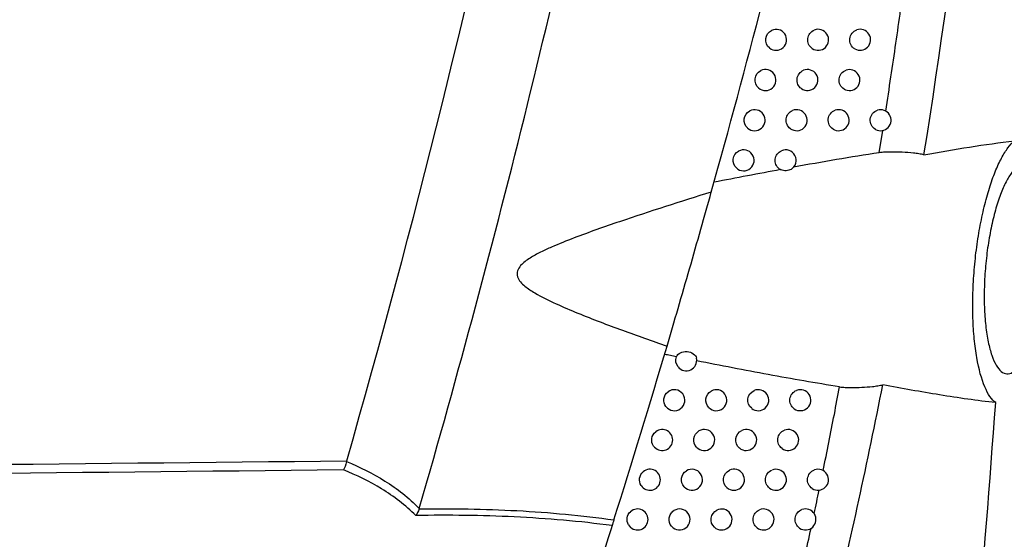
# Model space of a CAD drawing. Header units: millimetres. Extents: x -3.03 to 0.78, y -0.23 to 0.59.
# Tile 9 of 165: x -0.0529 to -0.006, y 0.0737 to 0.0985. Entities that reach past the tile are written whole.
import ezdxf

# ---------------------------------------------------------------- set-up
doc = ezdxf.new("R2010")
doc.units = ezdxf.units.MM

msp = doc.modelspace()

# ---------------------------------------------------------------- linework, layer by layer
at = {"color": 7, "linetype": 'Continuous', "lineweight": 25}
msp.add_line((-0.011936, 0.092116), (-0.011767, 0.093177), dxfattribs=at)
for centre, radius, start, end in [((-0.016844, 0.097494), 0.0005, 230.408894, 115.823395), ((-0.014844, 0.097494), 0.0005, 235.703166, 111.456399), ((-0.012844, 0.097494), 0.0005, 239.704139, 108.458161), ((-0.017352, 0.095579), 0.0005000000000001, 229.171203, 116.732858), ((-0.015352, 0.095579), 0.0005, 234.693718, 112.118801), ((-0.013352, 0.095579), 0.0005000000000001, 238.839126, 108.963048), ((-0.017868, 0.093666), 0.0005, 227.880528, 117.699383), ((-0.015868, 0.093666), 0.0005, 233.648846, 112.819118), ((-0.013868, 0.093666), 0.0004999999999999, 237.947692, 109.495708), ((-0.011868, 0.093666), 0.0005, 241.347152, 107.13213), ((-0.018392, 0.091756), 0.0005000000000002, 226.532542, 118.727689), ((-0.016392, 0.091756), 0.0005000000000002, 300.955769, 113.559803), ((-0.016392, 0.091756), 0.0005000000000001, 232.566403, 244.000801), ((-0.021123, 0.082233), 0.0005000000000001, 218.727299, 11.588275), ((-0.021692, 0.080335), 0.0005, 216.895811, 126.564133), ((-0.019692, 0.080335), 0.0005000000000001, 225.126728, 119.026221), ((-0.017692, 0.080335), 0.0005, 230.8447, 114.148241), ((-0.015692, 0.080335), 0.0005, 235.175218, 110.753437), ((-0.022268, 0.07844), 0.0005, 214.946615, 128.237369), ((-0.020268, 0.07844), 0.0005, 223.694917, 120.145363), ((-0.018268, 0.07844), 0.0005000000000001, 229.684215, 114.97084), ((-0.016268, 0.07844), 0.0005, 234.184002, 111.388223), ((-0.022852, 0.076546), 0.0005000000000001, 212.86202, 130.05432), ((-0.020852, 0.076546), 0.0005, 222.195063, 121.338212), ((-0.018852, 0.076546), 0.0005, 228.480017, 115.841122), ((-0.016852, 0.076546), 0.0005000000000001, 233.161077, 112.057496), ((-0.014852, 0.076546), 0.0005, 236.863858, 109.327848), ((-0.023444, 0.074655), 0.0005000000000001, 210.619299, 132.038322), ((-0.021444, 0.074655), 0.0005000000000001, 220.620337, 122.612022), ((-0.019444, 0.074655), 0.0005, 227.228926, 116.762594), ((-0.017444, 0.074655), 0.0005, 232.10463, 112.763346), ((-0.015444, 0.074655), 0.0005, 235.938222, 109.886695)]:
    msp.add_arc(centre, radius, start, end, dxfattribs=at)
for points, knots in [([(-0.0338353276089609, 0.0751837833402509), (-0.0319903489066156, 0.0815625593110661), (-0.0302717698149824, 0.0879782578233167), (-0.0270929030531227, 0.1008645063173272), (-0.0256316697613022, 0.1073365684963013), (-0.0229664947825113, 0.1203387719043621), (-0.0217620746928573, 0.1268716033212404), (-0.0196137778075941, 0.1399694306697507), (-0.0186695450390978, 0.1465369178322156), (-0.0170425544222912, 0.1597092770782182), (-0.0163582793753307, 0.166317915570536), (-0.0152529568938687, 0.1795376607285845), (-0.0148316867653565, 0.1861518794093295), (-0.0139611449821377, 0.2060075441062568), (-0.0139018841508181, 0.2192618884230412), (-0.0143765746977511, 0.232533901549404)], [0, 0, 0, 0, 0.125, 0.125, 0.25, 0.25, 0.375, 0.375, 0.5, 0.5, 0.625, 0.625, 0.75, 0.75, 1, 1, 1, 1]), ([(-0.0372918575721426, 0.0774475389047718), (-0.0340790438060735, 0.0886679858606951), (-0.0312621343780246, 0.1000017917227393), (-0.0258722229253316, 0.1254988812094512), (-0.0235088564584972, 0.1397064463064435), (-0.0200252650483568, 0.1682732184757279), (-0.01890504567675, 0.1826323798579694), (-0.0180313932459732, 0.2080438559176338), (-0.018020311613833, 0.2190872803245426), (-0.0183772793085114, 0.2301187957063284)], [2.862715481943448, 2.862715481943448, 2.862715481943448, 2.862715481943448, 2.933266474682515, 2.933266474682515, 3.02024621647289, 3.02024621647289, 3.10722595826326, 3.10722595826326, 3.173944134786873, 3.173944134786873, 3.173944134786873, 3.173944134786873]), ([(-0.0116223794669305, 0.0941016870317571), (-0.0115394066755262, 0.0946432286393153), (-0.0113744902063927, 0.0957195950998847), (-0.0111395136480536, 0.0973257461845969), (-0.0109152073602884, 0.0989129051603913), (-0.0107020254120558, 0.1004811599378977), (-0.0104994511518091, 0.1020304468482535), (-0.0103072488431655, 0.1035607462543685), (-0.0101250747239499, 0.1050720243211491), (-0.0099707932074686, 0.1064083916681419), (-0.0098408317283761, 0.1075738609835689), (-0.0097691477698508, 0.10824200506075), (-0.0097334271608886, 0.1085749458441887)], [0, 0, 0, 0, 0.1125991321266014, 0.2238016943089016, 0.3336117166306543, 0.4420330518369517, 0.5490693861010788, 0.654724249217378, 0.7590010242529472, 0.8619029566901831, 0.9311852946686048, 1, 1, 1, 1]), ([(-0.0171623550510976, 0.0971089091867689), (-0.017290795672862, 0.0972151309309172), (-0.0173585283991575, 0.0973865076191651), (-0.0173181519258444, 0.0977212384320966), (-0.0172115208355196, 0.0978716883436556), (-0.0170615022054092, 0.0979442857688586)], [0, 0, 0, 0, 0.5, 0.5, 1, 1, 1, 1]), ([(-0.0151254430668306, 0.0970811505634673), (-0.0151996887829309, 0.09713179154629), (-0.0152586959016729, 0.0972027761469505), (-0.0153327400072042, 0.0973662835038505), (-0.0153474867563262, 0.0974596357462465), (-0.0153272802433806, 0.0976396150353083), (-0.0152927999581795, 0.0977264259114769), (-0.0151837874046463, 0.0978705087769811), (-0.0151102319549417, 0.0979266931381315), (-0.0150265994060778, 0.097959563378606)], [0, 0, 0, 0, 0.25, 0.25, 0.5, 0.5, 0.75, 0.75, 1, 1, 1, 1]), ([(-0.01309593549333, 0.0970624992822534), (-0.0131774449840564, 0.097110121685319), (-0.0132435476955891, 0.0971815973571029), (-0.013328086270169, 0.0973513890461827), (-0.0133458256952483, 0.0974502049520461), (-0.0133261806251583, 0.0976400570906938), (-0.0132889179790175, 0.0977326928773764), (-0.0131708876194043, 0.0978823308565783), (-0.0130915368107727, 0.0979386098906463), (-0.0130020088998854, 0.0979684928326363)], [0, 0, 0, 0, 0.25, 0.25, 0.5, 0.5, 0.75, 0.75, 1, 1, 1, 1]), ([(-0.0176791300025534, 0.0952009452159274), (-0.0178029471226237, 0.0953079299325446), (-0.0178670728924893, 0.095476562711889), (-0.0178267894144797, 0.0958037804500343), (-0.0177232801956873, 0.0959522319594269), (-0.017577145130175, 0.0960258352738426)], [0, 0, 0, 0, 0.5, 0.5, 1, 1, 1, 1]), ([(-0.0156412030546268, 0.0951712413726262), (-0.0157136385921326, 0.0952225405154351), (-0.0157708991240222, 0.0952933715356), (-0.0158423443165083, 0.0954554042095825), (-0.0158563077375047, 0.0955473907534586), (-0.0158357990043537, 0.0957251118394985), (-0.0158017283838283, 0.0958107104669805), (-0.0156949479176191, 0.0959529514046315), (-0.0156227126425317, 0.0960090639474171), (-0.015540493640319, 0.0960424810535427)], [0, 0, 0, 0, 0.25, 0.25, 0.5, 0.5, 0.75, 0.75, 1, 1, 1, 1]), ([(-0.0136109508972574, 0.0951514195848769), (-0.013690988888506, 0.095199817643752), (-0.0137555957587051, 0.0952713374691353), (-0.0138378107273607, 0.095440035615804), (-0.0138548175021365, 0.0955378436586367), (-0.0138347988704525, 0.0957256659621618), (-0.0137980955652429, 0.0958169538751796), (-0.0136813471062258, 0.0959657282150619), (-0.0136031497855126, 0.0960217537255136), (-0.0135147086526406, 0.096052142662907)], [0, 0, 0, 0, 0.25, 0.25, 0.5, 0.5, 0.75, 0.75, 1, 1, 1, 1]), ([(-0.018203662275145, 0.0932954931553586), (-0.0183226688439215, 0.0934030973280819), (-0.0183831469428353, 0.0935687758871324), (-0.0183429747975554, 0.0938883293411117), (-0.0182427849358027, 0.0940344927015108), (-0.0181007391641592, 0.0941090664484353)], [0, 0, 0, 0, 0.5, 0.5, 1, 1, 1, 1]), ([(-0.0161646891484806, 0.0932636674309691), (-0.0162352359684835, 0.0933155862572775), (-0.0162906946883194, 0.0933862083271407), (-0.0163594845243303, 0.0935466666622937), (-0.0163726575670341, 0.0936371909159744), (-0.0163518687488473, 0.0938126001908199), (-0.0163182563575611, 0.0938969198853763), (-0.0162137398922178, 0.0940373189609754), (-0.0161429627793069, 0.0940932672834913), (-0.0160622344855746, 0.0941272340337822)], [0, 0, 0, 0, 0.25, 0.25, 0.5, 0.5, 0.75, 0.75, 1, 1, 1, 1]), ([(-0.0141336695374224, 0.0932425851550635), (-0.01421217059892, 0.0932917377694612), (-0.0142752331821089, 0.0933632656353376), (-0.0143550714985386, 0.0935308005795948), (-0.0143713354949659, 0.0936275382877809), (-0.0143509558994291, 0.0938132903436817), (-0.0143148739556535, 0.093903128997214), (-0.0141994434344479, 0.0940510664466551), (-0.0141224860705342, 0.0941067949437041), (-0.0140351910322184, 0.0941377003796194)], [0, 0, 0, 0, 0.25, 0.25, 0.5, 0.5, 0.75, 0.75, 1, 1, 1, 1]), ([(-0.0121080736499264, 0.0932275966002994), (-0.0121925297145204, 0.0932737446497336), (-0.0122615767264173, 0.0933453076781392), (-0.0123504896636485, 0.0935177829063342), (-0.0123694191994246, 0.0936187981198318), (-0.0123497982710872, 0.0938131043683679), (-0.0123110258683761, 0.0939083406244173), (-0.0121894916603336, 0.0940595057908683), (-0.0121075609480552, 0.0941158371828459), (-0.0120156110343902, 0.0941441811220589)], [0, 0, 0, 0, 0.25, 0.25, 0.5, 0.5, 0.75, 0.75, 1, 1, 1, 1]), ([(-0.0098017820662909, 0.0920101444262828), (-0.0090772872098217, 0.092148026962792), (-0.008355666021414, 0.0922745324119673), (-0.0069179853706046, 0.0925018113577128), (-0.0062024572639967, 0.0926029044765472), (-0.0054884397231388, 0.0926884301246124)], [0, 0, 0, 0, 0.5, 0.5, 1, 1, 1, 1]), ([(-0.0063855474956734, 0.0802173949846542), (-0.0065773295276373, 0.0803564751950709), (-0.0067517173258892, 0.080607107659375), (-0.007062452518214, 0.0813395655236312), (-0.0071904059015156, 0.0818020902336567), (-0.0073365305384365, 0.0826426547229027), (-0.0073762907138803, 0.082941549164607), (-0.0074371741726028, 0.0835693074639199), (-0.0074584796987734, 0.0838991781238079), (-0.0074815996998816, 0.0845926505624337), (-0.0074830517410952, 0.0849465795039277), (-0.007466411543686, 0.085664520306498), (-0.0074482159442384, 0.0860307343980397), (-0.00739199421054, 0.086768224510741), (-0.0073546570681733, 0.0871316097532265), (-0.0072625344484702, 0.0878481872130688), (-0.0072072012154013, 0.0882042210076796), (-0.0070812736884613, 0.0888917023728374), (-0.0070113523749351, 0.0892205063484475), (-0.0068584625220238, 0.0898495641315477), (-0.0067746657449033, 0.0901522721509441), (-0.0065984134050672, 0.0907138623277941), (-0.0065062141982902, 0.0909727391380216), (-0.0063142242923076, 0.0914481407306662), (-0.0062135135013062, 0.0916662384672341), (-0.0060096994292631, 0.0920485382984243), (-0.0059067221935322, 0.0922131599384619), (-0.0056988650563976, 0.0924905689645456), (-0.0055934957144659, 0.0926037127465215), (-0.0054884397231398, 0.0926884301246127)], [0, 0, 0, 0, 0.1250000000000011, 0.1250000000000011, 0.2500000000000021, 0.2500000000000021, 0.3125000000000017, 0.3125000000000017, 0.3750000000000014, 0.3750000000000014, 0.437500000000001, 0.437500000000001, 0.5000000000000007, 0.5000000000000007, 0.5625000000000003, 0.5625000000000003, 0.6249999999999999, 0.6249999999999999, 0.6874999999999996, 0.6874999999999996, 0.7499999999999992, 0.7499999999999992, 0.8124999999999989, 0.8124999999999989, 0.8749999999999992, 0.8749999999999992, 0.9374999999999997, 0.9374999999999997, 1, 1, 1, 1]), ([(-0.0187359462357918, 0.0913926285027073), (-0.0188499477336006, 0.0915006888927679), (-0.0189067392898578, 0.0916631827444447), (-0.0188667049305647, 0.0919749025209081), (-0.0187700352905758, 0.0921184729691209), (-0.0186322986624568, 0.0921939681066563)], [0, 0, 0, 0, 0.5, 0.5, 1, 1, 1, 1]), ([(-0.0166958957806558, 0.0913584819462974), (-0.0167644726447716, 0.0914109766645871), (-0.0168180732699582, 0.0914813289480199), (-0.0168841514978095, 0.0916401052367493), (-0.0168965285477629, 0.0917290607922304), (-0.0168754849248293, 0.0919021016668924), (-0.0168423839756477, 0.0919850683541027), (-0.0167401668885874, 0.0921236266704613), (-0.0166709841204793, 0.0921793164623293), (-0.016591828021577, 0.0922138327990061)], [0, 0, 0, 0, 0.25, 0.25, 0.5, 0.5, 0.75, 0.75, 1, 1, 1, 1]), ([(-0.0119365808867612, 0.0921163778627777), (-0.0126137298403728, 0.0920131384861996), (-0.0132919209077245, 0.0919032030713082), (-0.0146508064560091, 0.0916729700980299), (-0.0153314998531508, 0.0915526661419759), (-0.0160136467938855, 0.0914286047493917)], [0, 0, 0, 0, 0.5, 0.5, 1, 1, 1, 1]), ([(-0.0098017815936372, 0.0920101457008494), (-0.0098742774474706, 0.0920361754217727), (-0.0099559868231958, 0.0920527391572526), (-0.0101235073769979, 0.0920817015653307), (-0.0102104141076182, 0.0920931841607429), (-0.0104752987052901, 0.0921223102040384), (-0.0106542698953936, 0.0921344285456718), (-0.0110154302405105, 0.0921498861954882), (-0.0111976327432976, 0.0921531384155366), (-0.0114742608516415, 0.0921495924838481), (-0.0115674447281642, 0.0921469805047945), (-0.0117538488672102, 0.092136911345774), (-0.0118464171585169, 0.0921301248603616), (-0.0119365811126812, 0.0921163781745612)], [0, 0, 0, 0, 0.1250000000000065, 0.1250000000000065, 0.250000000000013, 0.250000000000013, 0.5000000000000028, 0.5000000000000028, 0.7499999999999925, 0.7499999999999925, 0.8749999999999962, 0.8749999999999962, 1, 1, 1, 1]), ([(-0.0040341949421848, 0.0874083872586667), (-0.0040445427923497, 0.0870771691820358), (-0.0040639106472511, 0.0867465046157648), (-0.0041198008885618, 0.086086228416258), (-0.0041569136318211, 0.0857529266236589), (-0.0042461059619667, 0.0851108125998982), (-0.0042980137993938, 0.0848012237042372), (-0.0043868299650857, 0.0843537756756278), (-0.0044184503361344, 0.0842067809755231), (-0.0044842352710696, 0.0839240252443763), (-0.0045184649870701, 0.0837878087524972), (-0.0046250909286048, 0.0833941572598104), (-0.0047015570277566, 0.0831511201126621), (-0.0048647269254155, 0.0827075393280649), (-0.0049492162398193, 0.0825128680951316), (-0.0051239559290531, 0.0821750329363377), (-0.0052151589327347, 0.0820308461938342), (-0.0053985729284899, 0.0818031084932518), (-0.0054905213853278, 0.0817191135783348), (-0.0056749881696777, 0.0816101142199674), (-0.0057682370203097, 0.0815856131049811), (-0.005948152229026, 0.0815992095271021), (-0.0060355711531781, 0.0816363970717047), (-0.006205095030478, 0.0817729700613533), (-0.0062870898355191, 0.0818732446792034), (-0.0064382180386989, 0.0821294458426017), (-0.0065083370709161, 0.0822859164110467), (-0.0066367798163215, 0.0826588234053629), (-0.006693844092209, 0.0828724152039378), (-0.0067906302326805, 0.0833428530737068), (-0.0068310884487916, 0.0836031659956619), (-0.0068930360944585, 0.0841646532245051), (-0.0069140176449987, 0.0844596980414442), (-0.0069361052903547, 0.0850779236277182), (-0.0069369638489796, 0.0854048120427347), (-0.0069179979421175, 0.0860597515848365), (-0.0068984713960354, 0.0863899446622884), (-0.0068540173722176, 0.0868893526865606), (-0.0068366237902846, 0.0870564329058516), (-0.0067975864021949, 0.0873843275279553), (-0.0067541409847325, 0.0877079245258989), (-0.0067021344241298, 0.0880231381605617), (-0.0066458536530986, 0.0883341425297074), (-0.0066154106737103, 0.0884882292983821), (-0.0065194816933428, 0.0889352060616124), (-0.0064491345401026, 0.0892151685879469), (-0.0062964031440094, 0.0897404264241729), (-0.0062134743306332, 0.0899864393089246), (-0.0060424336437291, 0.0904245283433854), (-0.0059536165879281, 0.0906194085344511), (-0.0057695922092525, 0.0909605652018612), (-0.0056755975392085, 0.09110411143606), (-0.005488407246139, 0.0913321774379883), (-0.0053942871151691, 0.0914181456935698), (-0.0052065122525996, 0.0915303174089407), (-0.005115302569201, 0.0915552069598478), (-0.0049823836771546, 0.0915469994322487), (-0.0049387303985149, 0.0915366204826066), (-0.0048527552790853, 0.0915001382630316), (-0.0048102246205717, 0.0914738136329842), (-0.0046870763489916, 0.0913721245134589), (-0.004610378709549, 0.0912744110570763), (-0.0044675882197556, 0.0910190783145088), (-0.004400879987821, 0.0908590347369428), (-0.0042835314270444, 0.0904880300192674), (-0.0042324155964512, 0.0902772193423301), (-0.0041453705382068, 0.0898037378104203), (-0.004109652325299, 0.0895400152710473), (-0.0040570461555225, 0.0889838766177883), (-0.0040395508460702, 0.0886887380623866), (-0.0040228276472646, 0.0880626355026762), (-0.0040238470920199, 0.0877396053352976), (-0.0040341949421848, 0.0874083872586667)], [0, 0, 0, 0, 0.031250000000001, 0.031250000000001, 0.0625000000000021, 0.0625000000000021, 0.0937500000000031, 0.0937500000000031, 0.1093750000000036, 0.1093750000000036, 0.125000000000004, 0.125000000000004, 0.1562500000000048, 0.1562500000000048, 0.1875000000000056, 0.1875000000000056, 0.2187500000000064, 0.2187500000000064, 0.2500000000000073, 0.2500000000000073, 0.2812500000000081, 0.2812500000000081, 0.3125000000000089, 0.3125000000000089, 0.3437500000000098, 0.3437500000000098, 0.3750000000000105, 0.3750000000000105, 0.4062500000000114, 0.4062500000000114, 0.4375000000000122, 0.4375000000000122, 0.468750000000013, 0.468750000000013, 0.5000000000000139, 0.5000000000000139, 0.5312500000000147, 0.5312500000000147, 0.5468750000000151, 0.5468750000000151, 0.5625000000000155, 0.578125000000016, 0.578125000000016, 0.5937500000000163, 0.5937500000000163, 0.6250000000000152, 0.6250000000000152, 0.656250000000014, 0.656250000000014, 0.6875000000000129, 0.6875000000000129, 0.7187500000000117, 0.7187500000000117, 0.7500000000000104, 0.7500000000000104, 0.7812500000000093, 0.7812500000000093, 0.7968750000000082, 0.7968750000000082, 0.812500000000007, 0.812500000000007, 0.8437500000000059, 0.8437500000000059, 0.8750000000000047, 0.8750000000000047, 0.9062500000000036, 0.9062500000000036, 0.9375000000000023, 0.9375000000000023, 0.9687500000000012, 0.9687500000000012, 1, 1, 1, 1]), ([(-0.0166297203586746, 0.0913156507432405), (-0.0171560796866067, 0.0912184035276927), (-0.0176833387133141, 0.0911191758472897), (-0.0187398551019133, 0.0909180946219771), (-0.0192691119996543, 0.0908162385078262), (-0.0197994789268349, 0.0907137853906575)], [0, 0, 0, 0, 0.5, 0.5, 1, 1, 1, 1]), ([(-0.0161347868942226, 0.0913267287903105), (-0.0161979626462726, 0.091288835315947), (-0.0162834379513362, 0.0912652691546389), (-0.0164575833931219, 0.0912576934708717), (-0.0165448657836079, 0.0912737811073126), (-0.0166111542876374, 0.0913061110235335)], [0, 0, 0, 0, 0.5, 0.5, 1, 1, 1, 1]), ([(-0.0199302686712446, 0.0902449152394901), (-0.0213857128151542, 0.0897924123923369), (-0.0228428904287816, 0.0893281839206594), (-0.0250219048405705, 0.0885879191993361), (-0.0257469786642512, 0.0883344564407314), (-0.0268237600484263, 0.0879228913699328), (-0.0271811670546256, 0.0877804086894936), (-0.0277093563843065, 0.0875482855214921), (-0.0278842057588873, 0.087467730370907), (-0.0282282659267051, 0.0872956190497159), (-0.0283981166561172, 0.0872041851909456), (-0.0286418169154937, 0.0870502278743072), (-0.0287211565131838, 0.0869960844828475), (-0.0288731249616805, 0.0868778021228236), (-0.0289457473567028, 0.0868139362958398), (-0.0290732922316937, 0.0866696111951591), (-0.0291288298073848, 0.0865882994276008), (-0.0291891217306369, 0.0864046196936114), (-0.0291886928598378, 0.0863044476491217), (-0.0291282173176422, 0.0861199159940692), (-0.0290738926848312, 0.0860385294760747), (-0.028950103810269, 0.0858927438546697), (-0.0288803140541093, 0.0858280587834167), (-0.028659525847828, 0.0856458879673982), (-0.0284986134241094, 0.0855414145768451), (-0.0280097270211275, 0.0852509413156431), (-0.0276691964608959, 0.0850852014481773), (-0.026980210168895, 0.0847693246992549), (-0.0266308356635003, 0.0846210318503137), (-0.0255799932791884, 0.0841916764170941), (-0.0248737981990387, 0.0839251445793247), (-0.0234585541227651, 0.0834081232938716), (-0.0227491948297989, 0.0831585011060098), (-0.0220392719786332, 0.0829146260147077)], [0, 0, 0, 0, 0.2500000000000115, 0.2500000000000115, 0.375000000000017, 0.375000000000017, 0.4375000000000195, 0.4375000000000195, 0.4687500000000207, 0.4687500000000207, 0.5000000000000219, 0.5000000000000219, 0.5156250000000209, 0.5156250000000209, 0.53125000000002, 0.53125000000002, 0.546875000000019, 0.546875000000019, 0.5625000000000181, 0.5625000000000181, 0.5781250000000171, 0.5781250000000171, 0.5937500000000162, 0.5937500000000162, 0.6250000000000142, 0.6250000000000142, 0.6875000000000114, 0.6875000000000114, 0.7500000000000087, 0.7500000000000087, 0.8750000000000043, 0.8750000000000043, 1, 1, 1, 1]), ([(-0.0220392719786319, 0.08291462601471), (-0.0218679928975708, 0.0834932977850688), (-0.0216920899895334, 0.084091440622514), (-0.0213320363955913, 0.0853248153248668), (-0.021146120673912, 0.0859662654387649), (-0.020783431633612, 0.0872270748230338), (-0.0206045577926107, 0.0878535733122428), (-0.0202532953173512, 0.0890928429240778), (-0.020087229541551, 0.0896832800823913), (-0.0199302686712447, 0.0902449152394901)], [0, 0, 0, 0, 0.25, 0.25, 0.5, 0.5, 0.75, 0.75, 1, 1, 1, 1]), ([(-0.0215930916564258, 0.0824030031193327), (-0.0215619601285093, 0.0824795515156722), (-0.0214941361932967, 0.0825473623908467), (-0.0213100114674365, 0.0826385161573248), (-0.0211983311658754, 0.0826593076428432), (-0.0209750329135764, 0.0826424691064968), (-0.0208686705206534, 0.0826052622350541), (-0.0207039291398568, 0.0824886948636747), (-0.0206497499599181, 0.0824127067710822), (-0.0206335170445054, 0.0823335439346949)], [0, 0, 0, 0, 0.25, 0.25, 0.5, 0.5, 0.75, 0.75, 1, 1, 1, 1]), ([(-0.0138210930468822, 0.0809696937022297), (-0.0149503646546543, 0.0811479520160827), (-0.016081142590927, 0.0813442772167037), (-0.0183479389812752, 0.0817615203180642), (-0.0194839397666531, 0.0819825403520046), (-0.0206238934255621, 0.0822092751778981)], [0, 0, 0, 0, 0.5, 0.5, 1, 1, 1, 1]), ([(-0.0236728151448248, 0.0378185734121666), (-0.0224184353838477, 0.0413433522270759), (-0.0212285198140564, 0.0448917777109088), (-0.0189798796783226, 0.0520271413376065), (-0.0179210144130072, 0.0556147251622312), (-0.0159341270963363, 0.062829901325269), (-0.0150062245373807, 0.0664575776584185), (-0.0132845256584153, 0.0737414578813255), (-0.0124899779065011, 0.0773990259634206), (-0.011762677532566, 0.0810725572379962)], [0, 0, 0, 0, 0.25, 0.25, 0.5, 0.5, 0.75, 0.75, 1, 1, 1, 1]), ([(-0.022092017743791, 0.0800350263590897), (-0.0221713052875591, 0.0801406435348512), (-0.0222053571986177, 0.0802772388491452), (-0.0221677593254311, 0.0805365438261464), (-0.0220960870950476, 0.0806581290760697), (-0.0219900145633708, 0.0807368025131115)], [0, 0, 0, 0, 0.5, 0.5, 1, 1, 1, 1]), ([(-0.0200449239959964, 0.0799808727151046), (-0.0201545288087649, 0.0800899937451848), (-0.0202075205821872, 0.0802505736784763), (-0.0201652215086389, 0.0805564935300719), (-0.0200699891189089, 0.0806973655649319), (-0.0199347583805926, 0.080772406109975)], [0, 0, 0, 0, 0.5, 0.5, 1, 1, 1, 1]), ([(-0.018007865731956, 0.0799474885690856), (-0.0181394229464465, 0.0800546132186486), (-0.0182082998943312, 0.0802304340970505), (-0.0181633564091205, 0.0805704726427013), (-0.0180514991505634, 0.0807220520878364), (-0.0178967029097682, 0.0807914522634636)], [0, 0, 0, 0, 0.5, 0.5, 1, 1, 1, 1]), ([(-0.0159776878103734, 0.0799247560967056), (-0.0160515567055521, 0.079976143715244), (-0.0161099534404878, 0.0800477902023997), (-0.0161824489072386, 0.0802122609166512), (-0.016196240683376, 0.0803059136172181), (-0.0161740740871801, 0.0804859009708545), (-0.0161385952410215, 0.080572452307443), (-0.0160277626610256, 0.0807155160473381), (-0.0159534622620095, 0.0807708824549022), (-0.0158693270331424, 0.0808027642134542)], [0, 0, 0, 0, 0.25, 0.25, 0.5, 0.5, 0.75, 0.75, 1, 1, 1, 1]), ([(-0.0146033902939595, 0.0769798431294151), (-0.0145123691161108, 0.0774286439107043), (-0.0143315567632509, 0.0783201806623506), (-0.0140708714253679, 0.0796501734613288), (-0.013903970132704, 0.0805318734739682), (-0.0138210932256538, 0.0809696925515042)], [0, 0, 0, 0, 0.337894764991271, 0.6712234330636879, 1, 1, 1, 1]), ([(-0.0138210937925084, 0.0809696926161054), (-0.0137338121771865, 0.0809559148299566), (-0.013645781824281, 0.0809500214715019), (-0.0134694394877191, 0.0809411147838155), (-0.0133810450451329, 0.0809389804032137), (-0.0131154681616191, 0.080936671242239), (-0.0129388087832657, 0.0809406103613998), (-0.0125912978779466, 0.0809567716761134), (-0.0124194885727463, 0.0809689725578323), (-0.0121657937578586, 0.0809966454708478), (-0.0120815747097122, 0.0810074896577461), (-0.0119169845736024, 0.0810344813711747), (-0.0118365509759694, 0.0810499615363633), (-0.011762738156, 0.0810725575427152)], [0, 0, 0, 0, 0.1249999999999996, 0.1249999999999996, 0.2499999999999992, 0.2499999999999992, 0.4999999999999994, 0.4999999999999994, 0.7499999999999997, 0.7499999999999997, 0.8749999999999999, 0.8749999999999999, 1, 1, 1, 1]), ([(-0.0063855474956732, 0.0802173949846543), (-0.0072728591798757, 0.0803144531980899), (-0.008160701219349, 0.0804412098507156), (-0.0099529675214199, 0.080732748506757), (-0.0108563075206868, 0.0808954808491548), (-0.0117627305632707, 0.0810725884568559)], [0, 0, 0, 0, 0.5, 0.5, 1, 1, 1, 1]), ([(-0.010773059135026, 0.0344046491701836), (-0.009874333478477, 0.0420246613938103), (-0.0090605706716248, 0.0496539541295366), (-0.0075998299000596, 0.0649259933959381), (-0.006953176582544, 0.0725693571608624), (-0.0063855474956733, 0.0802173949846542)], [0, 0, 0, 0, 0.5, 0.5, 1, 1, 1, 1]), ([(-0.0226783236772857, 0.078153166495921), (-0.0227509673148, 0.0782571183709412), (-0.0227811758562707, 0.0783878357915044), (-0.0227444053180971, 0.0786371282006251), (-0.0226775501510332, 0.0787538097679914), (-0.0225779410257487, 0.078832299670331)], [0, 0, 0, 0, 0.5, 0.5, 1, 1, 1, 1]), ([(-0.020629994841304, 0.0780941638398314), (-0.0207343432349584, 0.0782033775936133), (-0.0207836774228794, 0.0783603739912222), (-0.0207416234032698, 0.0786582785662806), (-0.0206501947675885, 0.0787960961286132), (-0.020519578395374, 0.0788719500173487)], [0, 0, 0, 0, 0.5, 0.5, 1, 1, 1, 1]), ([(-0.0185919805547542, 0.078058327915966), (-0.0187192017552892, 0.0781662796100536), (-0.0187847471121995, 0.0783387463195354), (-0.0187396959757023, 0.0786733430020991), (-0.0186308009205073, 0.0788224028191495), (-0.0184795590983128, 0.0788928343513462)], [0, 0, 0, 0, 0.5, 0.5, 1, 1, 1, 1]), ([(-0.0165610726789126, 0.0780341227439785), (-0.0166331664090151, 0.0780861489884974), (-0.0166898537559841, 0.0781576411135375), (-0.0167598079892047, 0.0783206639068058), (-0.0167728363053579, 0.078412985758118), (-0.0167503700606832, 0.0785907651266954), (-0.0167152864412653, 0.0786761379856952), (-0.0166066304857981, 0.0788174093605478), (-0.0165335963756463, 0.0788727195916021), (-0.0164508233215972, 0.0789051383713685)], [0, 0, 0, 0, 0.25, 0.25, 0.5, 0.5, 0.75, 0.75, 1, 1, 1, 1]), ([(-0.0372992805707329, 0.0774165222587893), (-0.0366672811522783, 0.0771588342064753), (-0.0360542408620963, 0.0768526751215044), (-0.0351787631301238, 0.0763013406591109), (-0.0348954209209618, 0.0761027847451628), (-0.0343487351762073, 0.0756708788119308), (-0.0340848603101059, 0.0754369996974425), (-0.0338353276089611, 0.0751837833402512)], [0, 0, 0, 0, 0.4999999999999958, 0.4999999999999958, 0.7499999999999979, 0.7499999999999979, 1, 1, 1, 1]), ([(-0.0340002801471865, 0.0748414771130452), (-0.0342483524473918, 0.0750894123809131), (-0.0345113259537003, 0.0753179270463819), (-0.0350565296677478, 0.0757392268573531), (-0.0353389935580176, 0.0759323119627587), (-0.0362110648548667, 0.0764675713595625), (-0.0368223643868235, 0.0767643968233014), (-0.0374514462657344, 0.0770140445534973)], [0, 0, 0, 0, 0.2500000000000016, 0.2500000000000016, 0.5000000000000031, 0.5000000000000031, 1, 1, 1, 1]), ([(-0.0232722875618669, 0.0762749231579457), (-0.0233380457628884, 0.0763767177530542), (-0.0233644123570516, 0.0765009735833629), (-0.0233285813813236, 0.0767397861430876), (-0.0232668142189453, 0.0768509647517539), (-0.0231740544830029, 0.0769289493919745)], [0, 0, 0, 0, 0.5, 0.5, 1, 1, 1, 1]), ([(-0.0212227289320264, 0.0762104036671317), (-0.0213216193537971, 0.0763194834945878), (-0.0213672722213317, 0.0764726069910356), (-0.0213255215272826, 0.0767622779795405), (-0.0212380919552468, 0.0768967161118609), (-0.021112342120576, 0.07697328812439)], [0, 0, 0, 0, 0.5, 0.5, 1, 1, 1, 1]), ([(-0.0191837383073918, 0.0761718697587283), (-0.019306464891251, 0.0762805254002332), (-0.0193685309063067, 0.0764503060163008), (-0.0193236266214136, 0.0767776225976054), (-0.0192177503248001, 0.0769247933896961), (-0.019070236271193, 0.0769962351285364)], [0, 0, 0, 0, 0.5, 0.5, 1, 1, 1, 1]), ([(-0.0171520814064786, 0.0761460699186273), (-0.0172223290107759, 0.0761986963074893), (-0.0172772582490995, 0.0762699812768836), (-0.0173446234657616, 0.0764314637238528), (-0.0173568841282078, 0.0765223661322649), (-0.017334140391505, 0.0766978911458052), (-0.0172994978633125, 0.0767820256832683), (-0.0171930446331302, 0.0769215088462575), (-0.0171214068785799, 0.0769766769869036), (-0.0170400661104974, 0.0770096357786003)], [0, 0, 0, 0, 0.25, 0.25, 0.5, 0.5, 0.75, 0.75, 1, 1, 1, 1]), ([(-0.0151256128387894, 0.0761275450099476), (-0.0152026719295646, 0.0761778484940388), (-0.0152640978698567, 0.0762499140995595), (-0.0153409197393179, 0.0764173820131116), (-0.0153558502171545, 0.0765135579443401), (-0.0153335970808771, 0.0766978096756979), (-0.0152970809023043, 0.0767864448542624), (-0.0151813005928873, 0.0769326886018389), (-0.0151046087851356, 0.0769875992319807), (-0.015017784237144, 0.0770180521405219)], [0, 0, 0, 0, 0.25, 0.25, 0.5, 0.5, 0.75, 0.75, 1, 1, 1, 1]), ([(-0.015030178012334, 0.0749362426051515), (-0.0149906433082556, 0.0751222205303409), (-0.014911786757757, 0.0754931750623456), (-0.0148341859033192, 0.0758643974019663), (-0.0147954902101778, 0.0760495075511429)], [0, 0, 0, 0, 0.5013496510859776, 1, 1, 1, 1]), ([(-0.0338431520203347, 0.0751600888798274), (-0.0322887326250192, 0.0751847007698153), (-0.0307364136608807, 0.0751588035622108), (-0.0276379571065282, 0.0749914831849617), (-0.0260974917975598, 0.0748528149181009), (-0.0245694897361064, 0.0746305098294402)], [0, 0, 0, 0, 0.5, 0.5, 1, 1, 1, 1]), ([(-0.0238738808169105, 0.0744005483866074), (-0.0239325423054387, 0.0744996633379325), (-0.0239550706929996, 0.0746168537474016), (-0.0239202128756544, 0.0748447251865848), (-0.0238639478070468, 0.0749494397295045), (-0.0237784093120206, 0.075026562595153)], [0, 0, 0, 0, 0.5, 0.5, 1, 1, 1, 1]), ([(-0.0218231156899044, 0.0743296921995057), (-0.0219163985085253, 0.0744384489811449), (-0.0219583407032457, 0.0745874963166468), (-0.0219271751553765, 0.0747985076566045), (-0.0219015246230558, 0.0748670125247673), (-0.0218241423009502, 0.0749870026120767), (-0.0217734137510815, 0.0750377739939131), (-0.0217130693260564, 0.0750763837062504)], [0, 0, 0, 0, 0.4999999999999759, 0.4999999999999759, 0.7499999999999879, 0.7499999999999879, 1, 1, 1, 1]), ([(-0.019783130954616, 0.0742881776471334), (-0.0199011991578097, 0.0743973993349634), (-0.019959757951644, 0.0745643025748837), (-0.0199150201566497, 0.0748842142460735), (-0.0198123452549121, 0.075029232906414), (-0.0196687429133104, 0.0751016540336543)], [0, 0, 0, 0, 0.5, 0.5, 1, 1, 1, 1]), ([(-0.0177507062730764, 0.0742606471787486), (-0.0178190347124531, 0.0743138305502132), (-0.0178721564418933, 0.0743848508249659), (-0.017936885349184, 0.0745446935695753), (-0.0179483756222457, 0.0746340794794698), (-0.0179253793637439, 0.0748073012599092), (-0.0178912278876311, 0.0748901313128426), (-0.0177870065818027, 0.0750278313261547), (-0.017716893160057, 0.0750827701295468), (-0.017637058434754, 0.0751162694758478)], [0, 0, 0, 0, 0.25, 0.25, 0.5, 0.5, 0.75, 0.75, 1, 1, 1, 1]), ([(-0.0157236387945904, 0.0742409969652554), (-0.0157990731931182, 0.074291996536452), (-0.0158589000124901, 0.0743640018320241), (-0.0159332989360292, 0.0745302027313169), (-0.0159474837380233, 0.0746252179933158), (-0.0159248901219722, 0.0748073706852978), (-0.0158886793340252, 0.0748949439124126), (-0.0157750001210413, 0.0750394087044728), (-0.0156992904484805, 0.0750944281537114), (-0.0156136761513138, 0.0751253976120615)], [0, 0, 0, 0, 0.25, 0.25, 0.5, 0.5, 0.75, 0.75, 1, 1, 1, 1]), ([(-0.0246545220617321, 0.0743607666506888), (-0.0261961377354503, 0.0745718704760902), (-0.0277492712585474, 0.0747010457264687), (-0.030871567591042, 0.0748520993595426), (-0.0324349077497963, 0.074871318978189), (-0.0340002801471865, 0.0748414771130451)], [0, 0, 0, 0, 0.5, 0.5, 1, 1, 1, 1]), ([(-0.0208697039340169, 0.0525882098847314), (-0.0207097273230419, 0.0531076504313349), (-0.0203933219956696, 0.0541350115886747), (-0.0199358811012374, 0.0556624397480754), (-0.0194971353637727, 0.0571578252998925), (-0.0190773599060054, 0.0586213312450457), (-0.0185308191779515, 0.0605694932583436), (-0.0178740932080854, 0.0629943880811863), (-0.0171271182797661, 0.0658887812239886), (-0.0164315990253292, 0.0687224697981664), (-0.015782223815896, 0.0714944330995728), (-0.015380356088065, 0.073325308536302), (-0.0151819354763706, 0.0742292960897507)], [0, 0, 0, 0, 0.0728518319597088, 0.1440879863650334, 0.213714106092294, 0.281735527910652, 0.3481573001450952, 0.4849133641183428, 0.6184481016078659, 0.7487902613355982, 0.8759661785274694, 1, 1, 1, 1])]:
    msp.add_open_spline(points, degree=3, knots=knots, dxfattribs=at)
for points in [[(-0.0199302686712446, 0.09024491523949), (-0.0165604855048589, 0.1023026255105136), (-0.0136528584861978, 0.1144509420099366), (-0.0112031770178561, 0.1266883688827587)], [(-0.009801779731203, 0.0920101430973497), (-0.0082185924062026, 0.1018644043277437), (-0.0071167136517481, 0.1117955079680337), (-0.0065011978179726, 0.1217592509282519)], [(-0.0245694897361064, 0.07463050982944), (-0.023701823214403, 0.0773856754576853), (-0.0228584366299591, 0.0801470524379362), (-0.0220392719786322, 0.0829146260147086)], [(-0.021593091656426, 0.0824030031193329), (-0.0216870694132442, 0.0824218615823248), (-0.021875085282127, 0.0824596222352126), (-0.0220632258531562, 0.0824974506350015), (-0.0221573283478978, 0.0825163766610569)], [(-0.021513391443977, 0.0819202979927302), (-0.0216206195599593, 0.0820540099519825), (-0.0216514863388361, 0.0822409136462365), (-0.0215930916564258, 0.0824030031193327)], [(-0.1169278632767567, 0.0766077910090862), (-0.0903826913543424, 0.0769029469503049), (-0.0638373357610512, 0.0771813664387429), (-0.0372918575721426, 0.0774475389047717)], [(-0.0372992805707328, 0.0774165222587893), (-0.0373318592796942, 0.0772469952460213), (-0.0373910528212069, 0.0770951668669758), (-0.0374514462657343, 0.0770140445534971)], [(-0.0372918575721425, 0.0774475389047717), (-0.0372947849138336, 0.0774373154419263), (-0.0372972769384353, 0.0774269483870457), (-0.0372992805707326, 0.0774165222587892)], [(-0.0374514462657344, 0.0770140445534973), (-0.0639437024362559, 0.0767415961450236), (-0.0904358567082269, 0.0764566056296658), (-0.1169278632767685, 0.076154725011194)], [(-0.0338431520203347, 0.0751600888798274), (-0.0338876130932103, 0.0750410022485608), (-0.0339435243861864, 0.0749293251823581), (-0.0340002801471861, 0.0748414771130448)], [(-0.0338353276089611, 0.0751837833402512), (-0.0338376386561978, 0.0751757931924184), (-0.0338402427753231, 0.0751678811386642), (-0.033843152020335, 0.0751600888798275)], [(-0.0245694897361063, 0.07463050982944), (-0.0245996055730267, 0.0745348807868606), (-0.0246292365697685, 0.0744408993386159), (-0.0246545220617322, 0.0743607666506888)], [(-0.0246545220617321, 0.0743607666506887), (-0.0248159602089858, 0.0738491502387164), (-0.0249855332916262, 0.0733146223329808), (-0.0251629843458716, 0.0727587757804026)]]:
    msp.add_open_spline(points, degree=3, dxfattribs=at)

doc.saveas('drawing.dxf')
